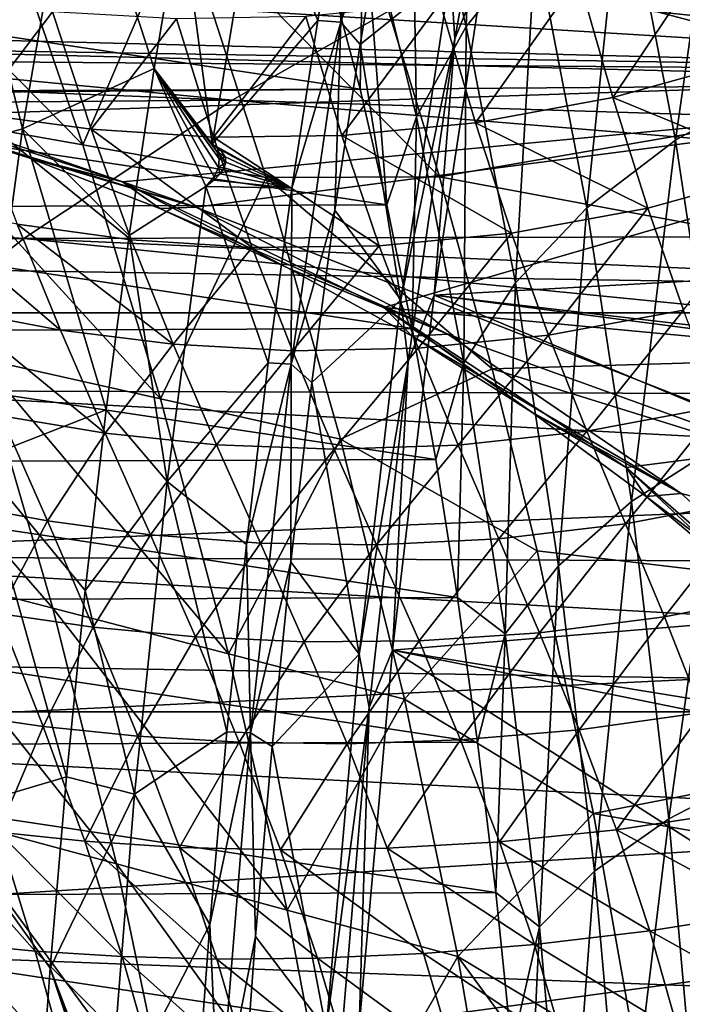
# Model space of a CAD drawing. Header units: metres. Extents: x -160 to 52, y -25 to 25.
# Tile 96 of 168: x -19.86 to -15.63, y 7.84 to 14.12. Entities that reach past the tile are written whole.
import ezdxf

# ---------------------------------------------------------------- set-up
doc = ezdxf.new("R2010")
doc.units = ezdxf.units.M
doc.layers.add('solid_509089_SW0001', color=7, linetype='CONTINUOUS')

msp = doc.modelspace()

# ---------------------------------------------------------------- linework, layer by layer
at = {"layer": 'solid_509089_SW0001'}
for points in [[(-12.08492, 13.791656, 100.092819), (-21.141548, 17.368418, 101.979897), (-13.419943, 17.554037, 100.370987)], [(-12.08492, 13.791656, 100.092819), (-22.744322, 16.875834, 102.313858), (-21.141548, 17.368418, 101.979897)], [(-12.08492, 13.791656, 100.092819), (-24.216036, 16.364399, 102.620506), (-22.744322, 16.875834, 102.313858)], [(-12.08492, 13.791656, 100.092819), (-25.568491, 15.840326, 102.902313), (-24.216036, 16.364399, 102.620506)], [(-17.511904, 14.972509, 212.210602), (-17.80751, 14.10584, 211.44397), (-17.440598, 16.089174, 213.20752)], [(-17.777166, 15.13534, 212.315338), (-17.440598, 16.089174, 213.20752), (-17.80751, 14.10584, 211.44397)], [(-16.930506, 16.121841, 241.417709), (-17.359617, 15.52518, 241.053848), (-17.007715, 14.078952, 242.742722)], [(-16.565079, 14.620032, 243.171494), (-16.930506, 16.121841, 241.417709), (-17.007715, 14.078952, 242.742722)], [(-17.979422, 15.616469, 67.52771), (-12.656896, 15.927624, 98.243408), (-12.019433, 14.008196, 98.110931)], [(-12.08492, 13.791656, 100.092819), (-26.804897, 15.304948, 103.159935), (-25.568491, 15.840326, 102.902313)], [(-17.107244, 14.42746, 211.643661), (-16.738871, 15.88296, 212.871399), (-17.081352, 14.000038, 211.227737)], [(-16.738871, 15.88296, 212.871399), (-16.893175, 14.462721, 211.556351), (-17.081352, 14.000038, 211.227737)], [(-24.613434, 14.043901, 101.528618), (-13.224645, 15.628138, 99.155594), (-28.344292, 14.437007, 102.305992)], [(-24.613434, 14.043901, 101.528618), (-22.772316, 13.97319, 101.144989), (-13.224645, 15.628138, 99.155594)], [(-22.772316, 13.97319, 101.144989), (-12.591861, 13.716357, 99.023743), (-13.224645, 15.628138, 99.155594)], [(-17.562263, 14.373853, 67.456841), (-17.979422, 15.616469, 67.52771), (-12.019433, 14.008196, 98.110931)], [(-17.359617, 15.52518, 241.053848), (-17.662983, 14.889361, 240.634048), (-17.325493, 13.502361, 242.253754)], [(-17.007715, 14.078952, 242.742722), (-17.359617, 15.52518, 241.053848), (-17.325493, 13.502361, 242.253754)], [(-15.362532, 15.531355, 243.798416), (-16.011063, 15.10913, 243.526993), (-15.672741, 13.352541, 245.150696)], [(-15.014755, 13.725677, 245.467499), (-15.362532, 15.531355, 243.798416), (-15.672741, 13.352541, 245.150696)], [(-20.263306, 15.149835, 213.342758), (-19.505604, 15.367129, 213.095917), (-19.839405, 13.425704, 211.493912)], [(-19.839405, 13.425704, 211.493912), (-19.505604, 15.367129, 213.095917), (-18.998625, 13.810942, 211.528015)], [(-19.505604, 15.367129, 213.095917), (-18.826168, 14.83052, 212.355682), (-18.998625, 13.810942, 211.528015)], [(-12.08492, 13.791656, 100.092819), (-27.935246, 14.763144, 103.395462), (-26.804897, 15.304948, 103.159935)], [(-20.263306, 15.149835, 213.342758), (-19.839405, 13.425704, 211.493912), (-20.592768, 13.215925, 211.761566)], [(-21.194012, 15.089783, 48.311657), (-20.010138, 14.939041, 54.707191), (-19.453798, 13.322339, 54.898964)], [(-20.62406, 13.530023, 48.645016), (-21.194012, 15.089783, 48.311657), (-19.453798, 13.322339, 54.898964)], [(-18.340389, 15.06005, 212.46373), (-17.777166, 15.13534, 212.315338), (-17.954998, 14.116138, 211.46196)], [(-17.954998, 14.116138, 211.46196), (-17.777166, 15.13534, 212.315338), (-17.80751, 14.10584, 211.44397)], [(-16.011063, 15.10913, 243.526993), (-16.565079, 14.620032, 243.171494), (-16.237709, 12.920305, 244.74263)], [(-15.672741, 13.352541, 245.150696), (-16.011063, 15.10913, 243.526993), (-16.237709, 12.920305, 244.74263)], [(-18.826168, 14.83052, 212.355682), (-18.340389, 15.06005, 212.46373), (-18.629482, 13.327522, 211.076279)], [(-18.629482, 13.327522, 211.076279), (-18.340389, 15.06005, 212.46373), (-17.954998, 14.116138, 211.46196)], [(-17.511904, 14.972509, 212.210602), (-17.684702, 13.96376, 211.377182), (-17.80751, 14.10584, 211.44397)], [(-17.511904, 14.972509, 212.210602), (-17.107244, 14.42746, 211.643661), (-17.684702, 13.96376, 211.377182)], [(-19.453798, 13.322339, 54.898964), (-20.010138, 14.939041, 54.707191), (-18.826437, 14.788777, 61.102764)], [(-18.998625, 13.810942, 211.528015), (-18.826168, 14.83052, 212.355682), (-18.629482, 13.327522, 211.076279)], [(-17.662983, 14.889361, 240.634048), (-17.864326, 14.360589, 240.012909), (-17.684484, 13.677268, 240.876022)], [(-17.662983, 14.889361, 240.634048), (-17.684484, 13.677268, 240.876022), (-17.513784, 12.940057, 241.695251)], [(-17.325493, 13.502361, 242.253754), (-17.662983, 14.889361, 240.634048), (-17.513784, 12.940057, 241.695251)], [(-19.453798, 13.322339, 54.898964), (-18.826437, 14.788777, 61.102764), (-18.283709, 13.115125, 61.15295)], [(-18.826437, 14.788777, 61.102764), (-17.562263, 14.373853, 67.456841), (-17.179195, 13.118928, 67.391426)], [(-18.283709, 13.115125, 61.15295), (-18.826437, 14.788777, 61.102764), (-17.179195, 13.118928, 67.391426)], [(-12.08492, 13.791656, 100.092819), (-28.966887, 14.216344, 103.61042), (-27.935246, 14.763144, 103.395462)], [(-15.391872, 14.642302, 20.29949), (-16.291519, 14.390755, 20.69335), (-16.072065, 13.623826, 21.176111)], [(-15.391872, 14.642302, 20.29949), (-16.072065, 13.623826, 21.176111), (-15.174604, 13.874127, 20.80707)], [(-159.199997, 14.630385, -19.652018), (-2.2, 14.630385, -19.652018), (-2.2, 12.25, -21.217623)], [(-159.199997, 12.25, -21.217623), (-159.199997, 14.630385, -19.652018), (-2.2, 12.25, -21.217623)], [(-29.141266, 14.630738, 104.164551), (-30.094032, 14.071817, 104.363197), (-18.501295, 13.608762, 156.645676)], [(-29.141266, 14.630738, 104.164551), (-18.501295, 13.608762, 156.645676), (-17.085201, 14.415474, 156.350616)], [(-16.565079, 14.620032, 243.171494), (-17.007715, 14.078952, 242.742722), (-16.692461, 12.442131, 244.255722)], [(-16.237709, 12.920305, 244.74263), (-16.565079, 14.620032, 243.171494), (-16.692461, 12.442131, 244.255722)], [(-17.211895, 12.363952, 210.026733), (-16.893175, 14.462721, 211.556351), (-10.338175, 12.742594, 208.854523)], [(-17.081352, 14.000038, 211.227737), (-16.893175, 14.462721, 211.556351), (-17.211895, 12.363952, 210.026733)], [(-16.893175, 14.462721, 211.556351), (-9.614735, 13.285275, 209.096893), (-10.338175, 12.742594, 208.854523)], [(-16.893175, 14.462721, 211.556351), (-8.960476, 13.734446, 209.305115), (-9.614735, 13.285275, 209.096893)], [(-16.893175, 14.462721, 211.556351), (-8.827194, 13.821882, 209.346527), (-8.960476, 13.734446, 209.305115)], [(-16.893175, 14.462721, 211.556351), (-7.975485, 14.350747, 209.602875), (-8.827194, 13.821882, 209.346527)], [(-18.501295, 13.608762, 156.645676), (-7.312454, 13.258348, 206.46579), (-17.085201, 14.415474, 156.350616)], [(-17.684702, 13.96376, 211.377182), (-17.107244, 14.42746, 211.643661), (-17.425169, 12.333789, 210.117752)], [(-17.425169, 12.333789, 210.117752), (-17.107244, 14.42746, 211.643661), (-17.081352, 14.000038, 211.227737)], [(-16.291519, 14.390755, 20.69335), (-17.173004, 14.227064, 21.040842), (-16.949295, 13.462852, 21.503704)], [(-17.085201, 14.415474, 156.350616), (-7.312454, 13.258348, 206.46579), (-6.38465, 13.751671, 206.559372)], [(-17.085201, 14.415474, 156.350616), (-6.38465, 13.751671, 206.559372), (-5.38561, 14.231216, 206.642975)], [(-16.291519, 14.390755, 20.69335), (-16.949295, 13.462852, 21.503704), (-16.072065, 13.623826, 21.176111)], [(-17.684484, 13.677268, 240.876022), (-22.121864, 14.343565, 219.579788), (-22.301477, 13.658807, 218.717773)], [(-17.684484, 13.677268, 240.876022), (-17.864326, 14.360589, 240.012909), (-22.121864, 14.343565, 219.579788)], [(-17.179195, 13.118928, 67.391426), (-17.562263, 14.373853, 67.456841), (-12.019433, 14.008196, 98.110931)], [(-19.646885, 14.171582, 21.951397), (-20.394884, 14.267461, 22.258249), (-20.139488, 13.52376, 22.674738)], [(-23.973467, 13.989155, 102.569969), (-28.966887, 14.216344, 103.61042), (-12.08492, 13.791656, 100.092819)], [(-17.173004, 14.227064, 21.040842), (-18.030293, 14.142101, 21.356718), (-17.800591, 13.381832, 21.803833)], [(-17.173004, 14.227064, 21.040842), (-17.800591, 13.381832, 21.803833), (-16.949295, 13.462852, 21.503704)], [(-19.646885, 14.171582, 21.951397), (-20.139488, 13.52376, 22.674738), (-19.401018, 13.421843, 22.376076)], [(-18.856991, 14.12668, 21.65546), (-19.646885, 14.171582, 21.951397), (-19.401018, 13.421843, 22.376076)], [(-18.030293, 14.142101, 21.356718), (-18.856991, 14.12668, 21.65546), (-18.619816, 13.371323, 22.090128)], [(-18.030293, 14.142101, 21.356718), (-18.619816, 13.371323, 22.090128), (-17.800591, 13.381832, 21.803833)], [(-18.856991, 14.12668, 21.65546), (-19.401018, 13.421843, 22.376076), (-18.619816, 13.371323, 22.090128)], [(-18.629482, 13.327522, 211.076279), (-17.954998, 14.116138, 211.46196), (-18.120142, 13.04684, 210.669449)], [(-17.845081, 12.906734, 210.603256), (-18.123707, 11.9225, 209.923645), (-17.80751, 14.10584, 211.44397)], [(-18.120142, 13.04684, 210.669449), (-17.80751, 14.10584, 211.44397), (-18.123707, 11.9225, 209.923645)], [(-18.120142, 13.04684, 210.669449), (-17.954998, 14.116138, 211.46196), (-17.80751, 14.10584, 211.44397)], [(-17.684702, 13.96376, 211.377182), (-17.845081, 12.906734, 210.603256), (-17.80751, 14.10584, 211.44397)], [(-17.007715, 14.078952, 242.742722), (-17.325493, 13.502361, 242.253754), (-17.023149, 11.932574, 243.704788)], [(-16.692461, 12.442131, 244.255722), (-17.007715, 14.078952, 242.742722), (-17.023149, 11.932574, 243.704788)], [(-30.094032, 14.071817, 104.363197), (-30.966333, 13.509584, 104.545113), (-18.501295, 13.608762, 156.645676)], [(-22.18589, 13.869452, 102.197502), (-23.973467, 13.989155, 102.569969), (-12.08492, 13.791656, 100.092819)], [(-22.772316, 13.97319, 101.144989), (-20.958113, 13.652174, 100.766975), (-12.591861, 13.716357, 99.023743)], [(-17.684702, 13.96376, 211.377182), (-17.425169, 12.333789, 210.117752), (-17.845081, 12.906734, 210.603256)], [(-17.425169, 12.333789, 210.117752), (-17.081352, 14.000038, 211.227737), (-17.378653, 11.940896, 209.800903)], [(-17.081352, 14.000038, 211.227737), (-17.211895, 12.363952, 210.026733), (-17.378653, 11.940896, 209.800903)], [(-17.179195, 13.118928, 67.391426), (-12.019433, 14.008196, 98.110931), (-11.462102, 12.053865, 97.995094)], [(-20.428791, 13.512444, 101.831383), (-22.18589, 13.869452, 102.197502), (-12.08492, 13.791656, 100.092819)], [(-15.174604, 13.874127, 20.80707), (-16.072065, 13.623826, 21.176111), (-14.958511, 13.166245, 21.213224)], [(-18.732704, 12.924314, 101.477982), (-20.428791, 13.512444, 101.831383), (-12.08492, 13.791656, 100.092819)], [(-19.839405, 13.425704, 211.493912), (-18.998625, 13.810942, 211.528015), (-19.158512, 12.743272, 210.760666)], [(-19.158512, 12.743272, 210.760666), (-18.998625, 13.810942, 211.528015), (-18.66947, 13.057702, 210.884369)], [(-18.998625, 13.810942, 211.528015), (-18.629482, 13.327522, 211.076279), (-18.59869, 13.280306, 211.034363)], [(-18.998625, 13.810942, 211.528015), (-18.614656, 13.119062, 210.917938), (-18.66947, 13.057702, 210.884369)], [(-18.998625, 13.810942, 211.528015), (-18.584238, 13.234172, 210.996857), (-18.587246, 13.17853, 210.956131)], [(-18.998625, 13.810942, 211.528015), (-18.59869, 13.280306, 211.034363), (-18.584238, 13.234172, 210.996857)], [(-18.998625, 13.810942, 211.528015), (-18.587246, 13.17853, 210.956131), (-18.614656, 13.119062, 210.917938)], [(-18.732704, 12.924314, 101.477982), (-12.08492, 13.791656, 100.092819), (-11.075054, 9.927211, 99.882393)], [(-20.958113, 13.652174, 100.766975), (-19.200861, 13.085952, 100.400826), (-12.591861, 13.716357, 99.023743)], [(-19.200861, 13.085952, 100.400826), (-17.533682, 12.284942, 100.053444), (-12.591861, 13.716357, 99.023743)], [(-17.533682, 12.284942, 100.053444), (-12.039261, 11.768047, 98.9086), (-12.591861, 13.716357, 99.023743)], [(-15.014755, 13.725677, 245.467499), (-15.672741, 13.352541, 245.150696), (-15.378328, 11.415192, 246.563675)], [(-17.513784, 12.940057, 241.695251), (-22.301477, 13.658807, 218.717773), (-22.471931, 12.920232, 217.899719)], [(-17.513784, 12.940057, 241.695251), (-17.684484, 13.677268, 240.876022), (-22.301477, 13.658807, 218.717773)], [(-19.803858, 13.241722, 100.464317), (-19.200861, 13.085952, 100.400826), (-20.958113, 13.652174, 100.766975)], [(-20.664108, 13.509245, 100.643562), (-19.803858, 13.241722, 100.464317), (-20.958113, 13.652174, 100.766975)], [(-30.966333, 13.509584, 104.545113), (-19.830042, 12.724136, 156.922531), (-18.501295, 13.608762, 156.645676)], [(-19.830042, 12.724136, 156.922531), (-8.171952, 12.753251, 206.36586), (-18.501295, 13.608762, 156.645676)], [(-18.501295, 13.608762, 156.645676), (-8.171952, 12.753251, 206.36586), (-7.312454, 13.258348, 206.46579)], [(-16.072065, 13.623826, 21.176111), (-16.949295, 13.462852, 21.503704), (-15.849892, 12.918868, 21.553556)], [(-16.072065, 13.623826, 21.176111), (-15.849892, 12.918868, 21.553556), (-14.958511, 13.166245, 21.213224)], [(-30.966333, 13.509584, 104.545113), (-31.763655, 12.9458, 104.711426), (-19.830042, 12.724136, 156.922531)], [(-18.732704, 12.924314, 101.477982), (-20.664108, 13.509245, 100.643562), (-20.428791, 13.512444, 101.831383)], [(-20.62406, 13.530023, 48.645016), (-19.453798, 13.322339, 54.898964), (-18.958372, 11.701687, 55.106064)], [(-20.107916, 11.959222, 48.995567), (-20.62406, 13.530023, 48.645016), (-18.958372, 11.701687, 55.106064)], [(-20.139488, 13.52376, 22.674738), (-19.873188, 12.816252, 22.988268), (-19.144627, 12.716866, 22.694496)], [(-19.401018, 13.421843, 22.376076), (-20.139488, 13.52376, 22.674738), (-19.144627, 12.716866, 22.694496)], [(-18.732704, 12.924314, 101.477982), (-19.803858, 13.241722, 100.464317), (-20.664108, 13.509245, 100.643562)], [(-16.949295, 13.462852, 21.503704), (-17.800591, 13.381832, 21.803833), (-16.71982, 12.759551, 21.858862)], [(-17.325493, 13.502361, 242.253754), (-17.513784, 12.940057, 241.695251), (-17.352842, 12.151618, 242.467667)], [(-17.023149, 11.932574, 243.704788), (-17.325493, 13.502361, 242.253754), (-17.352842, 12.151618, 242.467667)], [(-16.949295, 13.462852, 21.503704), (-16.71982, 12.759551, 21.858862), (-15.849892, 12.918868, 21.553556)], [(-20.592768, 13.215925, 211.761566), (-19.839405, 13.425704, 211.493912), (-20.126188, 11.311371, 210.117569)], [(-20.126188, 11.311371, 210.117569), (-19.839405, 13.425704, 211.493912), (-19.305277, 11.631226, 210.056305)], [(-19.839405, 13.425704, 211.493912), (-19.158512, 12.743272, 210.760666), (-19.305277, 11.631226, 210.056305)], [(-19.401018, 13.421843, 22.376076), (-19.144627, 12.716866, 22.694496), (-18.373049, 12.667918, 22.416647)], [(-18.619816, 13.371323, 22.090128), (-19.401018, 13.421843, 22.376076), (-18.373049, 12.667918, 22.416647)], [(-18.958372, 11.701687, 55.106064), (-19.453798, 13.322339, 54.898964), (-18.283709, 13.115125, 61.15295)], [(-18.575701, 13.290121, 211.020615), (-18.629482, 13.327522, 211.076279), (-18.120142, 13.04684, 210.669449)], [(-18.59869, 13.280306, 211.034363), (-18.629482, 13.327522, 211.076279), (-18.575701, 13.290121, 211.020615)], [(-17.800591, 13.381832, 21.803833), (-18.619816, 13.371323, 22.090128), (-17.562859, 12.679015, 22.142313)], [(-18.619816, 13.371323, 22.090128), (-18.373049, 12.667918, 22.416647), (-17.562859, 12.679015, 22.142313)], [(-17.800591, 13.381832, 21.803833), (-17.562859, 12.679015, 22.142313), (-16.71982, 12.759551, 21.858862)], [(-15.672741, 13.352541, 245.150696), (-16.237709, 12.920305, 244.74263), (-15.952827, 11.04567, 246.109863)], [(-15.378328, 11.415192, 246.563675), (-15.672741, 13.352541, 245.150696), (-15.952827, 11.04567, 246.109863)], [(-18.59869, 13.280306, 211.034363), (-18.575701, 13.290121, 211.020615), (-18.546438, 13.246392, 210.972778)], [(-18.59869, 13.280306, 211.034363), (-18.546438, 13.246392, 210.972778), (-18.565449, 13.240489, 210.984985)], [(-18.59869, 13.280306, 211.034363), (-18.565449, 13.240489, 210.984985), (-18.584238, 13.234172, 210.996857)], [(-18.546438, 13.246392, 210.972778), (-18.575701, 13.290121, 211.020615), (-18.120142, 13.04684, 210.669449)], [(-19.803858, 13.241722, 100.464317), (-18.962648, 12.917108, 100.28904), (-19.200861, 13.085952, 100.400826)], [(-18.732704, 12.924314, 101.477982), (-18.962648, 12.917108, 100.28904), (-19.803858, 13.241722, 100.464317)], [(-18.587246, 13.17853, 210.956131), (-18.584238, 13.234172, 210.996857), (-18.541691, 13.212024, 210.943832)], [(-18.587246, 13.17853, 210.956131), (-18.541691, 13.212024, 210.943832), (-18.551903, 13.175719, 210.920212)], [(-18.565449, 13.240489, 210.984985), (-18.541691, 13.212024, 210.943832), (-18.584238, 13.234172, 210.996857)], [(-18.565449, 13.240489, 210.984985), (-18.546438, 13.246392, 210.972778), (-18.541691, 13.212024, 210.943832)], [(-18.551903, 13.175719, 210.920212), (-18.541691, 13.212024, 210.943832), (-18.120142, 13.04684, 210.669449)], [(-18.541691, 13.212024, 210.943832), (-18.546438, 13.246392, 210.972778), (-18.120142, 13.04684, 210.669449)], [(-18.617004, 13.09742, 210.889664), (-18.577173, 13.137051, 210.901749), (-18.120142, 13.04684, 210.669449)], [(-18.614656, 13.119062, 210.917938), (-18.577173, 13.137051, 210.901749), (-18.617004, 13.09742, 210.889664)], [(-18.614656, 13.119062, 210.917938), (-18.587246, 13.17853, 210.956131), (-18.577173, 13.137051, 210.901749)], [(-18.587246, 13.17853, 210.956131), (-18.551903, 13.175719, 210.920212), (-18.577173, 13.137051, 210.901749)], [(-18.577173, 13.137051, 210.901749), (-18.551903, 13.175719, 210.920212), (-18.120142, 13.04684, 210.669449)], [(-14.958511, 13.166245, 21.213224), (-15.849892, 12.918868, 21.553556), (-15.621775, 12.267564, 21.852554)], [(-18.144108, 12.536802, 100.118484), (-17.533682, 12.284942, 100.053444), (-19.200861, 13.085952, 100.400826)], [(-18.962648, 12.917108, 100.28904), (-18.144108, 12.536802, 100.118484), (-19.200861, 13.085952, 100.400826)], [(-18.958372, 11.701687, 55.106064), (-18.283709, 13.115125, 61.15295), (-17.808952, 11.444489, 61.216587)], [(-18.614656, 13.119062, 210.917938), (-18.617004, 13.09742, 210.889664), (-18.66947, 13.057702, 210.884369)], [(-18.66947, 13.057702, 210.884369), (-18.617004, 13.09742, 210.889664), (-18.120142, 13.04684, 210.669449)], [(-18.283709, 13.115125, 61.15295), (-17.179195, 13.118928, 67.391426), (-16.842447, 11.894296, 67.333321)], [(-17.808952, 11.444489, 61.216587), (-18.283709, 13.115125, 61.15295), (-16.842447, 11.894296, 67.333321)], [(-16.842447, 11.894296, 67.333321), (-17.179195, 13.118928, 67.391426), (-11.462102, 12.053865, 97.995094)], [(-19.158512, 12.743272, 210.760666), (-18.66947, 13.057702, 210.884369), (-18.916245, 11.174445, 209.700012)], [(-18.916245, 11.174445, 209.700012), (-18.66947, 13.057702, 210.884369), (-18.272015, 11.931233, 209.940659)], [(-18.66947, 13.057702, 210.884369), (-18.120142, 13.04684, 210.669449), (-18.272015, 11.931233, 209.940659)], [(-18.272015, 11.931233, 209.940659), (-18.120142, 13.04684, 210.669449), (-18.123707, 11.9225, 209.923645)], [(-31.763655, 12.9458, 104.711426), (-32.49593, 12.378302, 104.864204), (-19.830042, 12.724136, 156.922531)], [(-20.554712, 12.956423, 23.310282), (-20.268129, 12.267614, 23.547075), (-19.595705, 12.13936, 23.224325)], [(-19.873188, 12.816252, 22.988268), (-20.554712, 12.956423, 23.310282), (-19.595705, 12.13936, 23.224325)], [(-17.352842, 12.151618, 242.467667), (-22.471931, 12.920232, 217.899719), (-22.632612, 12.130507, 217.128571)], [(-17.352842, 12.151618, 242.467667), (-17.513784, 12.940057, 241.695251), (-22.471931, 12.920232, 217.899719)], [(-17.125864, 12.114902, 101.143173), (-18.962648, 12.917108, 100.28904), (-18.732704, 12.924314, 101.477982)], [(-17.125864, 12.114902, 101.143173), (-18.144108, 12.536802, 100.118484), (-18.962648, 12.917108, 100.28904)], [(-17.125864, 12.114902, 101.143173), (-18.732704, 12.924314, 101.477982), (-11.075054, 9.927211, 99.882393)], [(-17.845081, 12.906734, 210.603256), (-17.992487, 11.805075, 209.891464), (-18.123707, 11.9225, 209.923645)], [(-17.845081, 12.906734, 210.603256), (-17.425169, 12.333789, 210.117752), (-17.992487, 11.805075, 209.891464)], [(-15.849892, 12.918868, 21.553556), (-16.71982, 12.759551, 21.858862), (-16.481962, 12.108852, 22.134043)], [(-16.237709, 12.920305, 244.74263), (-16.692461, 12.442131, 244.255722), (-16.418121, 10.636874, 245.572357)], [(-15.849892, 12.918868, 21.553556), (-16.481962, 12.108852, 22.134043), (-15.621775, 12.267564, 21.852554)], [(-15.952827, 11.04567, 246.109863), (-16.237709, 12.920305, 244.74263), (-16.418121, 10.636874, 245.572357)], [(-19.873188, 12.816252, 22.988268), (-19.595705, 12.13936, 23.224325), (-18.876797, 12.050054, 22.933445)], [(-19.144627, 12.716866, 22.694496), (-19.873188, 12.816252, 22.988268), (-18.876797, 12.050054, 22.933445)], [(-16.71982, 12.759551, 21.858862), (-17.562859, 12.679015, 22.142313), (-17.315033, 12.025657, 22.400118)], [(-16.71982, 12.759551, 21.858862), (-17.315033, 12.025657, 22.400118), (-16.481962, 12.108852, 22.134043)], [(-32.49593, 12.378302, 104.864204), (-21.065054, 11.755929, 157.179871), (-19.830042, 12.724136, 156.922531)], [(-21.065054, 11.755929, 157.179871), (-9.697903, 11.716105, 206.155273), (-19.830042, 12.724136, 156.922531)], [(-19.830042, 12.724136, 156.922531), (-8.965623, 12.238947, 206.261307), (-8.171952, 12.753251, 206.36586)], [(-19.830042, 12.724136, 156.922531), (-9.697903, 11.716105, 206.155273), (-8.965623, 12.238947, 206.261307)], [(-19.305277, 11.631226, 210.056305), (-19.158512, 12.743272, 210.760666), (-18.916245, 11.174445, 209.700012)], [(-18.373049, 12.667918, 22.416647), (-19.144627, 12.716866, 22.694496), (-18.876797, 12.050054, 22.933445)], [(-17.211895, 12.363952, 210.026733), (-10.338175, 12.742594, 208.854523), (-11.552686, 11.700985, 208.418869)], [(-18.373049, 12.667918, 22.416647), (-18.876797, 12.050054, 22.933445), (-18.115181, 12.009054, 22.662651)], [(-17.562859, 12.679015, 22.142313), (-18.373049, 12.667918, 22.416647), (-18.115181, 12.009054, 22.662651)], [(-17.562859, 12.679015, 22.142313), (-18.115181, 12.009054, 22.662651), (-17.315033, 12.025657, 22.400118)], [(-18.144108, 12.536802, 100.118484), (-17.351765, 12.102446, 99.953384), (-17.533682, 12.284942, 100.053444)], [(-17.125864, 12.114902, 101.143173), (-17.351765, 12.102446, 99.953384), (-18.144108, 12.536802, 100.118484)], [(-16.692461, 12.442131, 244.255722), (-17.023149, 11.932574, 243.704788), (-16.760046, 10.201251, 244.967499)], [(-16.418121, 10.636874, 245.572357), (-16.692461, 12.442131, 244.255722), (-16.760046, 10.201251, 244.967499)], [(-17.992487, 11.805075, 209.891464), (-17.425169, 12.333789, 210.117752), (-17.691364, 10.073362, 208.840149)], [(-17.691364, 10.073362, 208.840149), (-17.425169, 12.333789, 210.117752), (-17.378653, 11.940896, 209.800903)], [(-17.478758, 10.097981, 208.745972), (-17.211895, 12.363952, 210.026733), (-12.722291, 10.491099, 207.961533)], [(-17.378653, 11.940896, 209.800903), (-17.211895, 12.363952, 210.026733), (-17.478758, 10.097981, 208.745972)], [(-17.211895, 12.363952, 210.026733), (-11.622718, 11.635019, 208.392593), (-12.722291, 10.491099, 207.961533)], [(-17.211895, 12.363952, 210.026733), (-11.552686, 11.700985, 208.418869), (-11.622718, 11.635019, 208.392593)], [(-20.268129, 12.267614, 23.547075), (-19.975136, 11.592552, 23.73181), (-19.31082, 11.482642, 23.406523)], [(-19.595705, 12.13936, 23.224325), (-20.268129, 12.267614, 23.547075), (-19.31082, 11.482642, 23.406523)], [(-17.533682, 12.284942, 100.053444), (-15.987035, 11.264244, 99.731178), (-12.039261, 11.768047, 98.9086)], [(-16.589037, 11.61591, 99.794464), (-15.987035, 11.264244, 99.731178), (-17.533682, 12.284942, 100.053444)], [(-17.351765, 12.102446, 99.953384), (-16.589037, 11.61591, 99.794464), (-17.533682, 12.284942, 100.053444)], [(-15.621775, 12.267564, 21.852554), (-16.481962, 12.108852, 22.134043), (-16.238098, 11.495497, 22.353518)], [(-15.621775, 12.267564, 21.852554), (-16.238098, 11.495497, 22.353518), (-15.389529, 11.654412, 22.09643)], [(-159.199997, 12.25, -21.217623), (-2.2, 12.25, -21.217623), (-2.2, 9.703955, -22.496294)], [(-159.199997, 9.703955, -22.496294), (-159.199997, 12.25, -21.217623), (-2.2, 9.703955, -22.496294)], [(-21.257851, 12.220324, 42.885178), (-20.107916, 11.959222, 48.995567), (-19.645868, 10.364993, 49.349079)], [(-20.768208, 10.656602, 43.379223), (-21.257851, 12.220324, 42.885178), (-19.645868, 10.364993, 49.349079)], [(-17.202278, 11.314887, 243.190262), (-22.632612, 12.130507, 217.128571), (-22.782896, 11.292573, 216.407303)], [(-17.202278, 11.314887, 243.190262), (-17.352842, 12.151618, 242.467667), (-22.632612, 12.130507, 217.128571)], [(-18.876797, 12.050054, 22.933445), (-19.595705, 12.13936, 23.224325), (-19.31082, 11.482642, 23.406523)], [(-17.023149, 11.932574, 243.704788), (-17.352842, 12.151618, 242.467667), (-17.202278, 11.314887, 243.190262)], [(-15.63663, 11.098454, 100.832863), (-17.351765, 12.102446, 99.953384), (-17.125864, 12.114902, 101.143173)], [(-15.63663, 11.098454, 100.832863), (-16.589037, 11.61591, 99.794464), (-17.351765, 12.102446, 99.953384)], [(-16.481962, 12.108852, 22.134043), (-17.315033, 12.025657, 22.400118), (-17.059929, 11.407186, 22.60199)], [(-15.63663, 11.098454, 100.832863), (-17.125864, 12.114902, 101.143173), (-11.075054, 9.927211, 99.882393)], [(-16.481962, 12.108852, 22.134043), (-17.059929, 11.407186, 22.60199), (-16.238098, 11.495497, 22.353518)], [(-18.876797, 12.050054, 22.933445), (-19.31082, 11.482642, 23.406523), (-18.601023, 11.409273, 23.117325)], [(-18.115181, 12.009054, 22.662651), (-18.876797, 12.050054, 22.933445), (-18.601023, 11.409273, 23.117325)], [(-18.115181, 12.009054, 22.662651), (-18.601023, 11.409273, 23.117325), (-17.849384, 11.381222, 22.852911)], [(-17.315033, 12.025657, 22.400118), (-18.115181, 12.009054, 22.662651), (-17.849384, 11.381222, 22.852911)], [(-17.315033, 12.025657, 22.400118), (-17.849384, 11.381222, 22.852911), (-17.059929, 11.407186, 22.60199)], [(-16.842447, 11.894296, 67.333321), (-11.462102, 12.053865, 97.995094), (-10.987803, 10.073159, 97.896523)], [(-20.107916, 11.959222, 48.995567), (-18.958372, 11.701687, 55.106064), (-18.523689, 10.074868, 55.318989)], [(-19.645868, 10.364993, 49.349079), (-20.107916, 11.959222, 48.995567), (-18.523689, 10.074868, 55.318989)], [(-17.691364, 10.073362, 208.840149), (-17.378653, 11.940896, 209.800903), (-17.627033, 9.731455, 208.608856)], [(-17.378653, 11.940896, 209.800903), (-17.478758, 10.097981, 208.745972), (-17.627033, 9.731455, 208.608856)], [(-18.916245, 11.174445, 209.700012), (-18.272015, 11.931233, 209.940659), (-18.410074, 10.773273, 209.278152)], [(-18.410074, 10.773273, 209.278152), (-18.272015, 11.931233, 209.940659), (-18.123707, 11.9225, 209.923645)], [(-18.410074, 10.773273, 209.278152), (-18.123707, 11.9225, 209.923645), (-18.384705, 9.570095, 208.668091)], [(-18.126408, 10.662602, 209.244308), (-18.384705, 9.570095, 208.668091), (-18.123707, 11.9225, 209.923645)], [(-17.992487, 11.805075, 209.891464), (-18.126408, 10.662602, 209.244308), (-18.123707, 11.9225, 209.923645)], [(-17.808952, 11.444489, 61.216587), (-16.842447, 11.894296, 67.333321), (-16.555529, 10.732333, 67.28318)], [(-17.023149, 11.932574, 243.704788), (-17.202278, 11.314887, 243.190262), (-17.062786, 10.433719, 243.859726)], [(-16.760046, 10.201251, 244.967499), (-17.023149, 11.932574, 243.704788), (-17.062786, 10.433719, 243.859726)], [(-16.555529, 10.732333, 67.28318), (-16.842447, 11.894296, 67.333321), (-10.987803, 10.073159, 97.896523)], [(-22.199348, 10.697939, 157.416214), (-10.37183, 11.186452, 206.048615), (-21.065054, 11.755929, 157.179871)], [(-21.065054, 11.755929, 157.179871), (-10.37183, 11.186452, 206.048615), (-9.697903, 11.716105, 206.155273)], [(-17.992487, 11.805075, 209.891464), (-17.691364, 10.073362, 208.840149), (-18.126408, 10.662602, 209.244308)], [(-15.987035, 11.264244, 99.731178), (-14.586945, 10.040813, 99.439453), (-12.039261, 11.768047, 98.9086)], [(-18.523689, 10.074868, 55.318989), (-18.958372, 11.701687, 55.106064), (-17.808952, 11.444489, 61.216587)], [(-20.126188, 11.311371, 210.117569), (-19.305277, 11.631226, 210.056305), (-19.438404, 10.478678, 209.417389)], [(-19.438404, 10.478678, 209.417389), (-19.305277, 11.631226, 210.056305), (-18.916245, 11.174445, 209.700012)], [(-15.389529, 11.654412, 22.09643), (-16.238098, 11.495497, 22.353518), (-15.99092, 10.90342, 22.541094)], [(-15.389529, 11.654412, 22.09643), (-15.99092, 10.90342, 22.541094), (-15.155272, 11.063099, 22.308039)], [(-19.975136, 11.592552, 23.73181), (-20.28879, 11.036025, 24.265491), (-19.679974, 10.922289, 23.886618)], [(-19.31082, 11.482642, 23.406523), (-19.975136, 11.592552, 23.73181), (-19.679974, 10.922289, 23.886618)], [(-16.589037, 11.61591, 99.794464), (-15.85921, 11.079293, 99.642395), (-15.987035, 11.264244, 99.731178)], [(-15.63663, 11.098454, 100.832863), (-15.85921, 11.079293, 99.642395), (-16.589037, 11.61591, 99.794464)], [(-19.31082, 11.482642, 23.406523), (-19.679974, 10.922289, 23.886618), (-19.022577, 10.835053, 23.558178)], [(-18.601023, 11.409273, 23.117325), (-19.31082, 11.482642, 23.406523), (-19.022577, 10.835053, 23.558178)], [(-18.523689, 10.074868, 55.318989), (-17.808952, 11.444489, 61.216587), (-17.40156, 9.78487, 61.28891)], [(-17.40156, 9.78487, 61.28891), (-17.808952, 11.444489, 61.216587), (-16.555529, 10.732333, 67.28318)], [(-16.238098, 11.495497, 22.353518), (-17.059929, 11.407186, 22.60199), (-16.800671, 10.808249, 22.772228)], [(-16.238098, 11.495497, 22.353518), (-16.800671, 10.808249, 22.772228), (-15.99092, 10.90342, 22.541094)], [(-18.601023, 11.409273, 23.117325), (-19.022577, 10.835053, 23.558178), (-18.321087, 10.781718, 23.270189)], [(-17.849384, 11.381222, 22.852911), (-18.601023, 11.409273, 23.117325), (-18.321087, 10.781718, 23.270189)], [(-17.849384, 11.381222, 22.852911), (-18.321087, 10.781718, 23.270189), (-17.579132, 10.770176, 23.011803)], [(-17.059929, 11.407186, 22.60199), (-17.849384, 11.381222, 22.852911), (-17.579132, 10.770176, 23.011803)], [(-17.059929, 11.407186, 22.60199), (-17.579132, 10.770176, 23.011803), (-16.800671, 10.808249, 22.772228)], [(-15.378328, 11.415192, 246.563675), (-15.952827, 11.04567, 246.109863), (-15.71429, 9.021504, 247.254669)], [(-15.13181, 9.323309, 247.74678), (-15.378328, 11.415192, 246.563675), (-15.71429, 9.021504, 247.254669)], [(-17.062786, 10.433719, 243.859726), (-17.202278, 11.314887, 243.190262), (-22.782896, 11.292573, 216.407303)], [(-20.362257, 9.05136, 208.984604), (-20.126188, 11.311371, 210.117569), (-19.557434, 9.289639, 208.84613)], [(-20.126188, 11.311371, 210.117569), (-19.438404, 10.478678, 209.417389), (-19.557434, 9.289639, 208.84613)], [(-17.062786, 10.433719, 243.859726), (-22.782896, 11.292573, 216.407303), (-22.922096, 10.410291, 215.739258)], [(-15.165432, 10.494909, 99.497833), (-14.586945, 10.040813, 99.439453), (-15.987035, 11.264244, 99.731178)], [(-15.85921, 11.079293, 99.642395), (-15.165432, 10.494909, 99.497833), (-15.987035, 11.264244, 99.731178)], [(-22.199348, 10.697939, 157.416214), (-10.992923, 10.649148, 205.943176), (-10.37183, 11.186452, 206.048615)], [(-19.438404, 10.478678, 209.417389), (-18.916245, 11.174445, 209.700012), (-19.123529, 9.180057, 208.705185)], [(-19.123529, 9.180057, 208.705185), (-18.916245, 11.174445, 209.700012), (-18.533833, 9.577064, 208.684296)], [(-18.916245, 11.174445, 209.700012), (-18.410074, 10.773273, 209.278152), (-18.533833, 9.577064, 208.684296)], [(-15.155272, 11.063099, 22.308039), (-15.99092, 10.90342, 22.541094), (-15.743815, 10.311584, 22.718508)], [(-14.28952, 9.891704, 100.552177), (-15.85921, 11.079293, 99.642395), (-15.63663, 11.098454, 100.832863)], [(-14.28952, 9.891704, 100.552177), (-15.165432, 10.494909, 99.497833), (-15.85921, 11.079293, 99.642395)], [(-15.155272, 11.063099, 22.308039), (-15.743815, 10.311584, 22.718508), (-14.921859, 10.47213, 22.508265)], [(-14.28952, 9.891704, 100.552177), (-15.63663, 11.098454, 100.832863), (-11.075054, 9.927211, 99.882393)], [(-19.679974, 10.922289, 23.886618), (-20.28879, 11.036025, 24.265491), (-19.992167, 10.332368, 24.417452)], [(-15.952827, 11.04567, 246.109863), (-16.418121, 10.636874, 245.572357), (-16.188412, 8.687622, 246.674789)], [(-15.71429, 9.021504, 247.254669), (-15.952827, 11.04567, 246.109863), (-16.188412, 8.687622, 246.674789)], [(-19.679974, 10.922289, 23.886618), (-19.992167, 10.332368, 24.417452), (-19.387197, 10.244741, 24.031931)], [(-19.022577, 10.835053, 23.558178), (-19.679974, 10.922289, 23.886618), (-19.387197, 10.244741, 24.031931)], [(-15.99092, 10.90342, 22.541094), (-16.800671, 10.808249, 22.772228), (-16.541042, 10.208783, 22.933048)], [(-15.99092, 10.90342, 22.541094), (-16.541042, 10.208783, 22.933048), (-15.743815, 10.311584, 22.718508)], [(-19.022577, 10.835053, 23.558178), (-19.387197, 10.244741, 24.031931), (-18.735369, 10.182026, 23.700666)], [(-18.321087, 10.781718, 23.270189), (-19.022577, 10.835053, 23.558178), (-18.735369, 10.182026, 23.700666)], [(-16.800671, 10.808249, 22.772228), (-17.579132, 10.770176, 23.011803), (-17.308491, 10.157288, 23.161629)], [(-16.800671, 10.808249, 22.772228), (-17.308491, 10.157288, 23.161629), (-16.541042, 10.208783, 22.933048)], [(-18.321087, 10.781718, 23.270189), (-18.735369, 10.182026, 23.700666), (-18.041241, 10.150614, 23.414051)], [(-18.533833, 9.577064, 208.684296), (-18.410074, 10.773273, 209.278152), (-18.384705, 9.570095, 208.668091)], [(-17.579132, 10.770176, 23.011803), (-18.321087, 10.781718, 23.270189), (-18.041241, 10.150614, 23.414051)], [(-17.579132, 10.770176, 23.011803), (-18.041241, 10.150614, 23.414051), (-17.308491, 10.157288, 23.161629)], [(-23.224949, 9.543092, 157.629913), (-11.563908, 10.105422, 205.839691), (-22.199348, 10.697939, 157.416214)], [(-22.199348, 10.697939, 157.416214), (-11.563908, 10.105422, 205.839691), (-10.992923, 10.649148, 205.943176)], [(-17.40156, 9.78487, 61.28891), (-16.555529, 10.732333, 67.28318), (-16.195618, 9.055915, 67.218987)], [(-16.195618, 9.055915, 67.218987), (-16.555529, 10.732333, 67.28318), (-10.987803, 10.073159, 97.896523)], [(-20.768208, 10.656602, 43.379223), (-19.645868, 10.364993, 49.349079), (-19.238422, 8.734363, 49.691238)], [(-20.327312, 9.028682, 43.854328), (-20.768208, 10.656602, 43.379223), (-19.238422, 8.734363, 49.691238)], [(-18.126408, 10.662602, 209.244308), (-18.246382, 9.483264, 208.664017), (-18.384705, 9.570095, 208.668091)], [(-18.126408, 10.662602, 209.244308), (-17.691364, 10.073362, 208.840149), (-18.246382, 9.483264, 208.664017)], [(-16.418121, 10.636874, 245.572357), (-16.760046, 10.201251, 244.967499), (-16.539743, 8.331828, 246.02478)], [(-16.188412, 8.687622, 246.674789), (-16.418121, 10.636874, 245.572357), (-16.539743, 8.331828, 246.02478)], [(-16.934875, 9.511461, 244.473602), (-17.062786, 10.433719, 243.859726), (-22.922096, 10.410291, 215.739258)], [(-19.557434, 9.289639, 208.84613), (-19.438404, 10.478678, 209.417389), (-19.123529, 9.180057, 208.705185)], [(-17.478758, 10.097981, 208.745972), (-12.722291, 10.491099, 207.961533), (-13.54951, 9.459339, 207.612411)], [(-16.760046, 10.201251, 244.967499), (-17.062786, 10.433719, 243.859726), (-16.934875, 9.511461, 244.473602)], [(-14.921859, 10.47213, 22.508265), (-15.743815, 10.311584, 22.718508), (-15.502379, 9.699701, 22.902023)], [(-16.934875, 9.511461, 244.473602), (-22.922096, 10.410291, 215.739258), (-23.0497, 9.487011, 215.126846)], [(-19.992167, 10.332368, 24.417452), (-20.258846, 9.692268, 25.033781), (-19.706039, 9.611395, 24.575569)], [(-19.387197, 10.244741, 24.031931), (-19.992167, 10.332368, 24.417452), (-19.706039, 9.611395, 24.575569)], [(-19.645868, 10.364993, 49.349079), (-18.523689, 10.074868, 55.318989), (-18.149433, 8.439185, 55.52813)], [(-19.238422, 8.734363, 49.691238), (-19.645868, 10.364993, 49.349079), (-18.149433, 8.439185, 55.52813)], [(-15.743815, 10.311584, 22.718508), (-16.541042, 10.208783, 22.933048), (-16.287041, 9.589618, 23.101288)], [(-15.743815, 10.311584, 22.718508), (-16.287041, 9.589618, 23.101288), (-15.502379, 9.699701, 22.902023)], [(-19.387197, 10.244741, 24.031931), (-19.706039, 9.611395, 24.575569), (-19.103134, 9.548995, 24.184229)], [(-18.735369, 10.182026, 23.700666), (-19.387197, 10.244741, 24.031931), (-19.103134, 9.548995, 24.184229)], [(-18.735369, 10.182026, 23.700666), (-19.103134, 9.548995, 24.184229), (-18.455481, 9.510204, 23.850857)], [(-18.041241, 10.150614, 23.414051), (-18.735369, 10.182026, 23.700666), (-18.455481, 9.510204, 23.850857)], [(-16.541042, 10.208783, 22.933048), (-17.308491, 10.157288, 23.161629), (-17.043678, 9.524957, 23.319527)], [(-16.541042, 10.208783, 22.933048), (-17.043678, 9.524957, 23.319527), (-16.287041, 9.589618, 23.101288)], [(-16.760046, 10.201251, 244.967499), (-16.934875, 9.511461, 244.473602), (-16.819008, 8.551434, 245.029694)], [(-16.539743, 8.331828, 246.02478), (-16.760046, 10.201251, 244.967499), (-16.819008, 8.551434, 245.029694)], [(-18.041241, 10.150614, 23.414051), (-18.455481, 9.510204, 23.850857), (-17.767767, 9.500334, 23.566032)], [(-17.308491, 10.157288, 23.161629), (-18.041241, 10.150614, 23.414051), (-17.767767, 9.500334, 23.566032)], [(-17.308491, 10.157288, 23.161629), (-17.767767, 9.500334, 23.566032), (-17.043678, 9.524957, 23.319527)], [(-23.224949, 9.543092, 157.629913), (-12.567875, 8.999145, 205.642624), (-11.563908, 10.105422, 205.839691)], [(-18.149433, 8.439185, 55.52813), (-18.523689, 10.074868, 55.318989), (-17.40156, 9.78487, 61.28891)], [(-18.246382, 9.483264, 208.664017), (-17.691364, 10.073362, 208.840149), (-17.902231, 7.67673, 207.828064)], [(-17.902231, 7.67673, 207.828064), (-17.691364, 10.073362, 208.840149), (-17.627033, 9.731455, 208.608856)], [(-17.690157, 7.695453, 207.731415), (-17.478758, 10.097981, 208.745972), (-14.413227, 8.139938, 207.219315)], [(-17.627033, 9.731455, 208.608856), (-17.478758, 10.097981, 208.745972), (-17.690157, 7.695453, 207.731415)], [(-17.478758, 10.097981, 208.745972), (-13.54951, 9.459339, 207.612411), (-13.648257, 9.323348, 207.569183)], [(-17.478758, 10.097981, 208.745972), (-13.648257, 9.323348, 207.569183), (-14.413227, 8.139938, 207.219315)], [(-16.195618, 9.055915, 67.218987), (-10.987803, 10.073159, 97.896523), (-10.598082, 8.071805, 97.815521)], [(-18.149433, 8.439185, 55.52813), (-17.40156, 9.78487, 61.28891), (-17.060408, 8.143896, 61.365021)], [(-17.060408, 8.143896, 61.365021), (-17.40156, 9.78487, 61.28891), (-16.195618, 9.055915, 67.218987)], [(-159.199997, 9.703955, -22.496294), (-2.2, 9.703955, -22.496294), (-2.2, 7.026679, -23.470743)], [(-159.199997, 7.026679, -23.470743), (-159.199997, 9.703955, -22.496294), (-2.2, 7.026679, -23.470743)], [(-19.706039, 9.611395, 24.575569), (-20.258846, 9.692268, 25.033781), (-19.994165, 8.935557, 25.215294)], [(-17.902231, 7.67673, 207.828064), (-17.627033, 9.731455, 208.608856), (-17.823366, 7.399522, 207.666595)], [(-17.627033, 9.731455, 208.608856), (-17.690157, 7.695453, 207.731415), (-17.823366, 7.399522, 207.666595)], [(-15.502379, 9.699701, 22.902023), (-16.287041, 9.589618, 23.101288), (-16.049002, 8.952327, 23.282215)], [(-15.502379, 9.699701, 22.902023), (-16.049002, 8.952327, 23.282215), (-15.27654, 9.068692, 23.095984)], [(-19.706039, 9.611395, 24.575569), (-19.994165, 8.935557, 25.215294), (-19.44005, 8.878388, 24.748178)], [(-19.103134, 9.548995, 24.184229), (-19.706039, 9.611395, 24.575569), (-19.44005, 8.878388, 24.748178)], [(-19.123529, 9.180057, 208.705185), (-18.533833, 9.577064, 208.684296), (-18.642849, 8.346845, 208.161194)], [(-18.642849, 8.346845, 208.161194), (-18.533833, 9.577064, 208.684296), (-18.384705, 9.570095, 208.668091)], [(-18.642849, 8.346845, 208.161194), (-18.384705, 9.570095, 208.668091), (-18.586807, 7.081965, 207.695099)], [(-18.351999, 8.271077, 208.152542), (-18.586807, 7.081965, 207.695099), (-18.384705, 9.570095, 208.668091)], [(-18.246382, 9.483264, 208.664017), (-18.351999, 8.271077, 208.152542), (-18.384705, 9.570095, 208.668091)], [(-16.287041, 9.589618, 23.101288), (-17.043678, 9.524957, 23.319527), (-16.79521, 8.875496, 23.491577)], [(-16.287041, 9.589618, 23.101288), (-16.79521, 8.875496, 23.491577), (-16.049002, 8.952327, 23.282215)], [(-24.132111, 8.282751, 157.818939), (-12.567875, 8.999145, 205.642624), (-23.224949, 9.543092, 157.629913)], [(-16.819008, 8.551434, 245.029694), (-16.934875, 9.511461, 244.473602), (-23.0497, 9.487011, 215.126846)], [(-19.103134, 9.548995, 24.184229), (-19.44005, 8.878388, 24.748178), (-18.837809, 8.839649, 24.351431)], [(-18.455481, 9.510204, 23.850857), (-19.103134, 9.548995, 24.184229), (-18.837809, 8.839649, 24.351431)], [(-18.455481, 9.510204, 23.850857), (-18.837809, 8.839649, 24.351431), (-18.193211, 8.823448, 24.016148)], [(-17.767767, 9.500334, 23.566032), (-18.455481, 9.510204, 23.850857), (-18.193211, 8.823448, 24.016148)], [(-17.767767, 9.500334, 23.566032), (-18.193211, 8.823448, 24.016148), (-17.511148, 8.833965, 23.732922)], [(-17.043678, 9.524957, 23.319527), (-17.767767, 9.500334, 23.566032), (-17.511148, 8.833965, 23.732922)], [(-17.043678, 9.524957, 23.319527), (-17.511148, 8.833965, 23.732922), (-16.79521, 8.875496, 23.491577)], [(-16.819008, 8.551434, 245.029694), (-23.0497, 9.487011, 215.126846), (-23.165247, 8.526057, 214.572296)], [(-18.246382, 9.483264, 208.664017), (-17.902231, 7.67673, 207.828064), (-18.351999, 8.271077, 208.152542)], [(-15.13181, 9.323309, 247.74678), (-15.71429, 9.021504, 247.254669), (-15.525327, 6.87521, 248.16156)], [(-20.362257, 9.05136, 208.984604), (-19.557434, 9.289639, 208.84613), (-19.661949, 8.068253, 208.344528)], [(-19.661949, 8.068253, 208.344528), (-19.557434, 9.289639, 208.84613), (-19.123529, 9.180057, 208.705185)], [(-19.661949, 8.068253, 208.344528), (-19.123529, 9.180057, 208.705185), (-19.289265, 7.09437, 207.909775)], [(-19.289265, 7.09437, 207.909775), (-19.123529, 9.180057, 208.705185), (-18.642849, 8.346845, 208.161194)], [(-20.544573, 6.674779, 208.109619), (-20.362257, 9.05136, 208.984604), (-19.751587, 6.81877, 207.914337)], [(-20.362257, 9.05136, 208.984604), (-19.661949, 8.068253, 208.344528), (-19.751587, 6.81877, 207.914337)], [(-17.060408, 8.143896, 61.365021), (-16.195618, 9.055915, 67.218987), (-15.910542, 7.452568, 67.166039)], [(-15.910542, 7.452568, 67.166039), (-16.195618, 9.055915, 67.218987), (-10.598082, 8.071805, 97.815521)], [(-15.27654, 9.068692, 23.095984), (-16.049002, 8.952327, 23.282215), (-15.075233, 8.429023, 23.295902)], [(-24.132111, 8.282751, 157.818939), (-13.402055, 7.872935, 205.463303), (-12.567875, 8.999145, 205.642624)], [(-20.495125, 9.006737, 25.762451), (-20.26119, 8.226992, 25.968708), (-19.757532, 8.177641, 25.409872)], [(-19.994165, 8.935557, 25.215294), (-20.495125, 9.006737, 25.762451), (-19.757532, 8.177641, 25.409872)], [(-20.327312, 9.028682, 43.854328), (-19.238422, 8.734363, 49.691238), (-18.889061, 7.060052, 50.0065)], [(-19.94128, 7.32616, 44.289997), (-20.327312, 9.028682, 43.854328), (-18.889061, 7.060052, 50.0065)], [(-15.71429, 9.021504, 247.254669), (-16.188412, 8.687622, 246.674789), (-16.006443, 6.620761, 247.548111)], [(-15.525327, 6.87521, 248.16156), (-15.71429, 9.021504, 247.254669), (-16.006443, 6.620761, 247.548111)], [(-19.994165, 8.935557, 25.215294), (-19.757532, 8.177641, 25.409872), (-19.201595, 8.143185, 24.933916)], [(-19.44005, 8.878388, 24.748178), (-19.994165, 8.935557, 25.215294), (-19.201595, 8.143185, 24.933916)], [(-16.049002, 8.952327, 23.282215), (-16.79521, 8.875496, 23.491577), (-15.836175, 8.307572, 23.471807)], [(-16.049002, 8.952327, 23.282215), (-15.836175, 8.307572, 23.471807), (-15.075233, 8.429023, 23.295902)], [(-19.44005, 8.878388, 24.748178), (-19.201595, 8.143185, 24.933916), (-18.599424, 8.127104, 24.531685)], [(-18.837809, 8.839649, 24.351431), (-19.44005, 8.878388, 24.748178), (-18.599424, 8.127104, 24.531685)], [(-16.79521, 8.875496, 23.491577), (-17.511148, 8.833965, 23.732922), (-16.572418, 8.219707, 23.674276)], [(-16.79521, 8.875496, 23.491577), (-16.572418, 8.219707, 23.674276), (-15.836175, 8.307572, 23.471807)], [(-18.837809, 8.839649, 24.351431), (-18.599424, 8.127104, 24.531685), (-17.957367, 8.132478, 24.194143)], [(-18.193211, 8.823448, 24.016148), (-18.837809, 8.839649, 24.351431), (-17.957367, 8.132478, 24.194143)], [(-17.511148, 8.833965, 23.732922), (-18.193211, 8.823448, 24.016148), (-17.280573, 8.162347, 23.911764)], [(-18.193211, 8.823448, 24.016148), (-17.957367, 8.132478, 24.194143), (-17.280573, 8.162347, 23.911764)], [(-17.511148, 8.833965, 23.732922), (-17.280573, 8.162347, 23.911764), (-16.572418, 8.219707, 23.674276)], [(-19.238422, 8.734363, 49.691238), (-18.149433, 8.439185, 55.52813), (-17.836508, 6.790958, 55.722927)], [(-18.889061, 7.060052, 50.0065), (-19.238422, 8.734363, 49.691238), (-17.836508, 6.790958, 55.722927)], [(-16.188412, 8.687622, 246.674789), (-16.539743, 8.331828, 246.02478), (-16.365227, 6.349614, 246.862335)], [(-16.006443, 6.620761, 247.548111), (-16.188412, 8.687622, 246.674789), (-16.365227, 6.349614, 246.862335)], [(-16.715656, 7.557375, 245.525696), (-16.819008, 8.551434, 245.029694), (-23.165247, 8.526057, 214.572296)], [(-16.539743, 8.331828, 246.02478), (-16.819008, 8.551434, 245.029694), (-16.715656, 7.557375, 245.525696)], [(-16.715656, 7.557375, 245.525696), (-23.165247, 8.526057, 214.572296), (-23.268269, 7.531175, 214.077866)], [(-17.836508, 6.790958, 55.722927), (-18.149433, 8.439185, 55.52813), (-17.060408, 8.143896, 61.365021)], [(-15.075233, 8.429023, 23.295902), (-15.836175, 8.307572, 23.471807), (-14.903978, 7.786529, 23.496244)], [(-19.289265, 7.09437, 207.909775), (-18.642849, 8.346845, 208.161194), (-18.736734, 7.086985, 207.710709)], [(-18.736734, 7.086985, 207.710709), (-18.642849, 8.346845, 208.161194), (-18.586807, 7.081965, 207.695099)], [(-16.539743, 8.331828, 246.02478), (-16.715656, 7.557375, 245.525696), (-16.625282, 6.533791, 245.959442)], [(-16.365227, 6.349614, 246.862335), (-16.539743, 8.331828, 246.02478), (-16.625282, 6.533791, 245.959442)], [(-15.836175, 8.307572, 23.471807), (-16.572418, 8.219707, 23.674276), (-15.6543, 7.66132, 23.664465)], [(-15.836175, 8.307572, 23.471807), (-15.6543, 7.66132, 23.664465), (-14.903978, 7.786529, 23.496244)], [(-24.910534, 6.907792, 157.981125), (-14.093333, 6.712878, 205.303589), (-24.132111, 8.282751, 157.818939)], [(-24.132111, 8.282751, 157.818939), (-14.093333, 6.712878, 205.303589), (-13.402055, 7.872935, 205.463303)], [(-18.351999, 8.271077, 208.152542), (-18.442614, 7.030269, 207.711655), (-18.586807, 7.081965, 207.695099)], [(-18.351999, 8.271077, 208.152542), (-17.902231, 7.67673, 207.828064), (-18.442614, 7.030269, 207.711655)], [(-20.26119, 8.226992, 25.968708), (-20.057289, 7.450822, 26.182566), (-19.551668, 7.423306, 25.612354)], [(-19.757532, 8.177641, 25.409872), (-20.26119, 8.226992, 25.968708), (-19.551668, 7.423306, 25.612354)], [(-19.757532, 8.177641, 25.409872), (-19.551668, 7.423306, 25.612354), (-18.994385, 7.41126, 25.127676)], [(-19.201595, 8.143185, 24.933916), (-19.757532, 8.177641, 25.409872), (-18.994385, 7.41126, 25.127676)], [(-16.572418, 8.219707, 23.674276), (-17.280573, 8.162347, 23.911764), (-16.381092, 7.563679, 23.862053)], [(-16.572418, 8.219707, 23.674276), (-16.381092, 7.563679, 23.862053), (-15.6543, 7.66132, 23.664465)], [(-19.201595, 8.143185, 24.933916), (-18.994385, 7.41126, 25.127676), (-18.392557, 7.417272, 24.719816)], [(-18.599424, 8.127104, 24.531685), (-19.201595, 8.143185, 24.933916), (-18.392557, 7.417272, 24.719816)], [(-17.957367, 8.132478, 24.194143), (-18.599424, 8.127104, 24.531685), (-17.75318, 7.443421, 24.379538)], [(-18.599424, 8.127104, 24.531685), (-18.392557, 7.417272, 24.719816), (-17.75318, 7.443421, 24.379538)], [(-17.280573, 8.162347, 23.911764), (-17.957367, 8.132478, 24.194143), (-17.081665, 7.491641, 24.097101)], [(-17.957367, 8.132478, 24.194143), (-17.75318, 7.443421, 24.379538), (-17.081665, 7.491641, 24.097101)], [(-17.836508, 6.790958, 55.722927), (-17.060408, 8.143896, 61.365021), (-16.783842, 6.521534, 61.439331)], [(-17.690157, 7.695453, 207.731415), (-14.413227, 8.139938, 207.219315), (-15.045118, 6.918097, 206.907593)], [(-17.280573, 8.162347, 23.911764), (-17.081665, 7.491641, 24.097101), (-16.381092, 7.563679, 23.862053)], [(-17.060408, 8.143896, 61.365021), (-15.910542, 7.452568, 67.166039), (-15.748543, 6.351338, 67.134781)], [(-16.783842, 6.521534, 61.439331), (-17.060408, 8.143896, 61.365021), (-15.748543, 6.351338, 67.134781)], [(-19.751587, 6.81877, 207.914337), (-19.661949, 8.068253, 208.344528), (-19.259785, 6.849151, 207.821777)], [(-19.661949, 8.068253, 208.344528), (-19.289265, 7.09437, 207.909775), (-19.236551, 6.918991, 207.83992)], [(-19.661949, 8.068253, 208.344528), (-19.236551, 6.918991, 207.83992), (-19.259785, 6.849151, 207.821777)], [(-15.910542, 7.452568, 67.166039), (-10.598082, 8.071805, 97.815521), (-10.294211, 6.056102, 97.752365)]]:
    msp.add_3dface(points, dxfattribs=at)

doc.saveas('drawing.dxf')
